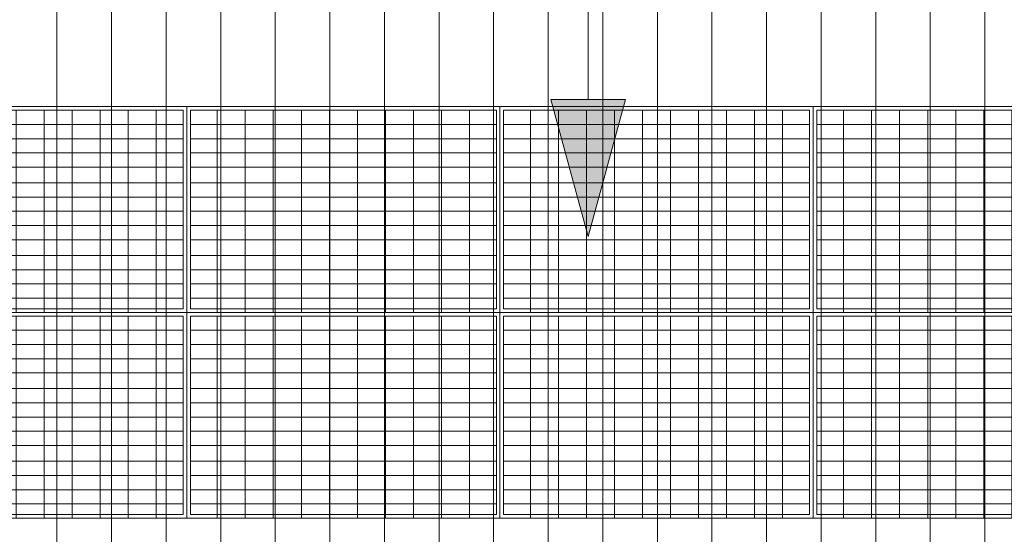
# Model space of a CAD drawing. Header units: metres. Extents: x 1308.3 to 1399.2, y -42.5 to -7.5.
# Tile 10 of 22: x 1349.4 to 1354.9, y -27.4 to -24.5. Entities that reach past the tile are written whole.
import ezdxf

# ---------------------------------------------------------------- set-up
doc = ezdxf.new("R2010")
doc.units = ezdxf.units.M
doc.linetypes.add('AUSGEZOGEN', pattern=[0])
for name, color, linetype, lineweight in [('XR$3$Filling', 4, 'AUSGEZOGEN', 13), ('XR$3$Treppe', 4, 'AUSGEZOGEN', 13), ('XR$4$Ansicht', 1, 'AUSGEZOGEN', 50), ('XR$5$Allgemein', 4, 'AUSGEZOGEN', 13)]:
    doc.layers.add(name, color=color, linetype=linetype, lineweight=lineweight)

# ---------------------------------------------------------------- blocks, each defined once
blk = doc.blocks.new('COMPLEXOBJECT_69')
at = {"layer": 'XR$5$Allgemein', "color": 35, "linetype": 'AUSGEZOGEN', "lineweight": 13, "transparency": 33554687}
for p, q in [((1348.5686, -24.9896), (1348.5686, -25.3953)), ((1350.2786, -24.9896), (1348.5686, -24.9896)), ((1348.7189, -24.9896), (1348.7189, -25.3953)), ((1348.8755, -24.9896), (1348.8755, -25.3953)), ((1349.0321, -24.9896), (1349.0321, -25.3953)), ((1349.1887, -24.9896), (1349.1887, -25.3953)), ((1349.3453, -24.9896), (1349.3453, -25.3953)), ((1349.5019, -24.9896), (1349.5019, -25.3953)), ((1349.6585, -24.9896), (1349.6585, -25.3953)), ((1349.8151, -24.9896), (1349.8151, -25.3953)), ((1349.9717, -24.9896), (1349.9717, -25.3953)), ((1350.1283, -24.9896), (1350.1283, -25.3953)), ((1350.2786, -24.9896), (1350.2786, -25.3953)), ((1350.2786, -25.069), (1348.5686, -25.069)), ((1350.2786, -25.1485), (1348.5686, -25.1485)), ((1350.2786, -25.2279), (1348.5686, -25.2279)), ((1350.2786, -25.3074), (1348.5686, -25.3074)), ((1350.2786, -25.3953), (1348.5686, -25.3953)), ((1348.5686, -25.3953), (1348.5686, -25.801)), ((1350.2786, -25.3953), (1348.5686, -25.3953)), ((1348.7189, -25.3953), (1348.7189, -25.801)), ((1348.8755, -25.3953), (1348.8755, -25.801)), ((1349.0321, -25.3953), (1349.0321, -25.801)), ((1349.1887, -25.3953), (1349.1887, -25.801)), ((1349.3453, -25.3953), (1349.3453, -25.801)), ((1349.5019, -25.3953), (1349.5019, -25.801)), ((1349.6585, -25.3953), (1349.6585, -25.801)), ((1349.8151, -25.3953), (1349.8151, -25.801)), ((1349.9717, -25.3953), (1349.9717, -25.801)), ((1350.1283, -25.3953), (1350.1283, -25.801)), ((1350.2786, -25.3953), (1350.2786, -25.801)), ((1350.2786, -25.4748), (1348.5686, -25.4748)), ((1350.2786, -25.5542), (1348.5686, -25.5542)), ((1350.2786, -25.6337), (1348.5686, -25.6337)), ((1350.2786, -25.7131), (1348.5686, -25.7131)), ((1350.2786, -25.801), (1348.5686, -25.801)), ((1350.2786, -25.801), (1348.5686, -25.801)), ((1348.5686, -25.801), (1348.5686, -26.0989)), ((1348.7189, -25.801), (1348.7189, -26.1189)), ((1348.8755, -25.801), (1348.8755, -26.1189)), ((1349.0321, -25.801), (1349.0321, -26.1189)), ((1349.1887, -25.801), (1349.1887, -26.1189)), ((1349.3453, -25.801), (1349.3453, -26.1189)), ((1349.5019, -25.801), (1349.5019, -26.1189)), ((1349.6585, -25.801), (1349.6585, -26.1189)), ((1349.8151, -25.801), (1349.8151, -26.1189)), ((1349.9717, -25.801), (1349.9717, -26.1189)), ((1350.1283, -25.801), (1350.1283, -26.1189)), ((1350.2786, -25.801), (1350.2786, -26.0989)), ((1350.2786, -25.8805), (1348.5686, -25.8805)), ((1350.2786, -25.96), (1348.5686, -25.96)), ((1350.2786, -26.0394), (1348.5686, -26.0394)), ((1350.2786, -26.0989), (1348.5686, -26.0989))]:
    blk.add_line(p, q, dxfattribs=at)
blk.add_lwpolyline([(1348.5486, -24.9689), (1350.2986, -24.9689), (1350.2986, -26.1189), (1348.5486, -26.1189), (1348.5486, -24.9689)], close=True, dxfattribs=at)
blk = doc.blocks.new('COMPLEXOBJECT_70')
at = {"layer": 'XR$5$Allgemein', "color": 35, "linetype": 'AUSGEZOGEN', "lineweight": 13, "transparency": 33554687}
for p, q in [((1350.3186, -24.9896), (1350.3186, -25.3953)), ((1352.0286, -24.9896), (1350.3186, -24.9896)), ((1350.4689, -24.9896), (1350.4689, -25.3953)), ((1350.6255, -24.9896), (1350.6255, -25.3953)), ((1350.7821, -24.9896), (1350.7821, -25.3953)), ((1350.9387, -24.9896), (1350.9387, -25.3953)), ((1351.0953, -24.9896), (1351.0953, -25.3953)), ((1351.2519, -24.9896), (1351.2519, -25.3953)), ((1351.4085, -24.9896), (1351.4085, -25.3953)), ((1351.5651, -24.9896), (1351.5651, -25.3953)), ((1351.7217, -24.9896), (1351.7217, -25.3953)), ((1351.8783, -24.9896), (1351.8783, -25.3953)), ((1352.0286, -24.9896), (1352.0286, -25.3953)), ((1352.0286, -25.069), (1350.3186, -25.069)), ((1352.0286, -25.1485), (1350.3186, -25.1485)), ((1352.0286, -25.2279), (1350.3186, -25.2279)), ((1352.0286, -25.3074), (1350.3186, -25.3074)), ((1352.0286, -25.3953), (1350.3186, -25.3953)), ((1350.3186, -25.3953), (1350.3186, -25.801)), ((1352.0286, -25.3953), (1350.3186, -25.3953)), ((1350.4689, -25.3953), (1350.4689, -25.801)), ((1350.6255, -25.3953), (1350.6255, -25.801)), ((1350.7821, -25.3953), (1350.7821, -25.801)), ((1350.9387, -25.3953), (1350.9387, -25.801)), ((1351.0953, -25.3953), (1351.0953, -25.801)), ((1351.2519, -25.3953), (1351.2519, -25.801)), ((1351.4085, -25.3953), (1351.4085, -25.801)), ((1351.5651, -25.3953), (1351.5651, -25.801)), ((1351.7217, -25.3953), (1351.7217, -25.801)), ((1351.8783, -25.3953), (1351.8783, -25.801)), ((1352.0286, -25.3953), (1352.0286, -25.801)), ((1352.0286, -25.4748), (1350.3186, -25.4748)), ((1352.0286, -25.5542), (1350.3186, -25.5542)), ((1352.0286, -25.6337), (1350.3186, -25.6337)), ((1352.0286, -25.7131), (1350.3186, -25.7131)), ((1352.0286, -25.801), (1350.3186, -25.801)), ((1352.0286, -25.801), (1350.3186, -25.801)), ((1350.3186, -25.801), (1350.3186, -26.0989)), ((1350.4689, -25.801), (1350.4689, -26.1189)), ((1350.6255, -25.801), (1350.6255, -26.1189)), ((1350.7821, -25.801), (1350.7821, -26.1189)), ((1350.9387, -25.801), (1350.9387, -26.1189)), ((1351.0953, -25.801), (1351.0953, -26.1189)), ((1351.2519, -25.801), (1351.2519, -26.1189)), ((1351.4085, -25.801), (1351.4085, -26.1189)), ((1351.5651, -25.801), (1351.5651, -26.1189)), ((1351.7217, -25.801), (1351.7217, -26.1189)), ((1351.8783, -25.801), (1351.8783, -26.1189)), ((1352.0286, -25.801), (1352.0286, -26.0989)), ((1352.0286, -25.8805), (1350.3186, -25.8805)), ((1352.0286, -25.96), (1350.3186, -25.96)), ((1352.0286, -26.0394), (1350.3186, -26.0394)), ((1352.0286, -26.0989), (1350.3186, -26.0989))]:
    blk.add_line(p, q, dxfattribs=at)
blk.add_lwpolyline([(1350.2986, -24.9689), (1352.0486, -24.9689), (1352.0486, -26.1189), (1350.2986, -26.1189), (1350.2986, -24.9689)], close=True, dxfattribs=at)
blk = doc.blocks.new('COMPLEXOBJECT_71')
at = {"layer": 'XR$5$Allgemein', "color": 35, "linetype": 'AUSGEZOGEN', "lineweight": 13, "transparency": 33554687}
for p, q in [((1348.5686, -26.1396), (1348.5686, -26.5453)), ((1350.2786, -26.1396), (1348.5686, -26.1396)), ((1348.7189, -26.1396), (1348.7189, -26.5453)), ((1348.8755, -26.1396), (1348.8755, -26.5453)), ((1349.0321, -26.1396), (1349.0321, -26.5453)), ((1349.1887, -26.1396), (1349.1887, -26.5453)), ((1349.3453, -26.1396), (1349.3453, -26.5453)), ((1349.5019, -26.1396), (1349.5019, -26.5453)), ((1349.6585, -26.1396), (1349.6585, -26.5453)), ((1349.8151, -26.1396), (1349.8151, -26.5453)), ((1349.9717, -26.1396), (1349.9717, -26.5453)), ((1350.1283, -26.1396), (1350.1283, -26.5453)), ((1350.2786, -26.1396), (1350.2786, -26.5453)), ((1350.2786, -26.219), (1348.5686, -26.219)), ((1350.2786, -26.2985), (1348.5686, -26.2985)), ((1350.2786, -26.3779), (1348.5686, -26.3779)), ((1350.2786, -26.4574), (1348.5686, -26.4574)), ((1350.2786, -26.5453), (1348.5686, -26.5453)), ((1348.5686, -26.5453), (1348.5686, -26.951)), ((1350.2786, -26.5453), (1348.5686, -26.5453)), ((1348.7189, -26.5453), (1348.7189, -26.951)), ((1348.8755, -26.5453), (1348.8755, -26.951)), ((1349.0321, -26.5453), (1349.0321, -26.951)), ((1349.1887, -26.5453), (1349.1887, -26.951)), ((1349.3453, -26.5453), (1349.3453, -26.951)), ((1349.5019, -26.5453), (1349.5019, -26.951)), ((1349.6585, -26.5453), (1349.6585, -26.951)), ((1349.8151, -26.5453), (1349.8151, -26.951)), ((1349.9717, -26.5453), (1349.9717, -26.951)), ((1350.1283, -26.5453), (1350.1283, -26.951)), ((1350.2786, -26.5453), (1350.2786, -26.951)), ((1350.2786, -26.6248), (1348.5686, -26.6248)), ((1350.2786, -26.7042), (1348.5686, -26.7042)), ((1350.2786, -26.7837), (1348.5686, -26.7837)), ((1350.2786, -26.8631), (1348.5686, -26.8631)), ((1350.2786, -26.951), (1348.5686, -26.951)), ((1350.2786, -26.951), (1348.5686, -26.951)), ((1348.5686, -26.951), (1348.5686, -27.2489)), ((1348.7189, -26.951), (1348.7189, -27.2689)), ((1348.8755, -26.951), (1348.8755, -27.2689)), ((1349.0321, -26.951), (1349.0321, -27.2689)), ((1349.1887, -26.951), (1349.1887, -27.2689)), ((1349.3453, -26.951), (1349.3453, -27.2689)), ((1349.5019, -26.951), (1349.5019, -27.2689)), ((1349.6585, -26.951), (1349.6585, -27.2689)), ((1349.8151, -26.951), (1349.8151, -27.2689)), ((1349.9717, -26.951), (1349.9717, -27.2689)), ((1350.1283, -26.951), (1350.1283, -27.2689)), ((1350.2786, -26.951), (1350.2786, -27.2489)), ((1350.2786, -27.0305), (1348.5686, -27.0305)), ((1350.2786, -27.11), (1348.5686, -27.11)), ((1350.2786, -27.1894), (1348.5686, -27.1894)), ((1350.2786, -27.2489), (1348.5686, -27.2489))]:
    blk.add_line(p, q, dxfattribs=at)
blk.add_lwpolyline([(1348.5486, -26.1189), (1350.2986, -26.1189), (1350.2986, -27.2689), (1348.5486, -27.2689), (1348.5486, -26.1189)], close=True, dxfattribs=at)
blk = doc.blocks.new('COMPLEXOBJECT_72')
at = {"layer": 'XR$5$Allgemein', "color": 35, "linetype": 'AUSGEZOGEN', "lineweight": 13, "transparency": 33554687}
for p, q in [((1350.3186, -26.1396), (1350.3186, -26.5453)), ((1352.0286, -26.1396), (1350.3186, -26.1396)), ((1350.4689, -26.1396), (1350.4689, -26.5453)), ((1350.6255, -26.1396), (1350.6255, -26.5453)), ((1350.7821, -26.1396), (1350.7821, -26.5453)), ((1350.9387, -26.1396), (1350.9387, -26.5453)), ((1351.0953, -26.1396), (1351.0953, -26.5453)), ((1351.2519, -26.1396), (1351.2519, -26.5453)), ((1351.4085, -26.1396), (1351.4085, -26.5453)), ((1351.5651, -26.1396), (1351.5651, -26.5453)), ((1351.7217, -26.1396), (1351.7217, -26.5453)), ((1351.8783, -26.1396), (1351.8783, -26.5453)), ((1352.0286, -26.1396), (1352.0286, -26.5453)), ((1352.0286, -26.219), (1350.3186, -26.219)), ((1352.0286, -26.2985), (1350.3186, -26.2985)), ((1352.0286, -26.3779), (1350.3186, -26.3779)), ((1352.0286, -26.4574), (1350.3186, -26.4574)), ((1352.0286, -26.5453), (1350.3186, -26.5453)), ((1350.3186, -26.5453), (1350.3186, -26.951)), ((1352.0286, -26.5453), (1350.3186, -26.5453)), ((1350.4689, -26.5453), (1350.4689, -26.951)), ((1350.6255, -26.5453), (1350.6255, -26.951)), ((1350.7821, -26.5453), (1350.7821, -26.951)), ((1350.9387, -26.5453), (1350.9387, -26.951)), ((1351.0953, -26.5453), (1351.0953, -26.951)), ((1351.2519, -26.5453), (1351.2519, -26.951)), ((1351.4085, -26.5453), (1351.4085, -26.951)), ((1351.5651, -26.5453), (1351.5651, -26.951)), ((1351.7217, -26.5453), (1351.7217, -26.951)), ((1351.8783, -26.5453), (1351.8783, -26.951)), ((1352.0286, -26.5453), (1352.0286, -26.951)), ((1352.0286, -26.6248), (1350.3186, -26.6248)), ((1352.0286, -26.7042), (1350.3186, -26.7042)), ((1352.0286, -26.7837), (1350.3186, -26.7837)), ((1352.0286, -26.8631), (1350.3186, -26.8631)), ((1352.0286, -26.951), (1350.3186, -26.951)), ((1352.0286, -26.951), (1350.3186, -26.951)), ((1350.3186, -26.951), (1350.3186, -27.2489)), ((1350.4689, -26.951), (1350.4689, -27.2689)), ((1350.6255, -26.951), (1350.6255, -27.2689)), ((1350.7821, -26.951), (1350.7821, -27.2689)), ((1350.9387, -26.951), (1350.9387, -27.2689)), ((1351.0953, -26.951), (1351.0953, -27.2689)), ((1351.2519, -26.951), (1351.2519, -27.2689)), ((1351.4085, -26.951), (1351.4085, -27.2689)), ((1351.5651, -26.951), (1351.5651, -27.2689)), ((1351.7217, -26.951), (1351.7217, -27.2689)), ((1351.8783, -26.951), (1351.8783, -27.2689)), ((1352.0286, -26.951), (1352.0286, -27.2489)), ((1352.0286, -27.0305), (1350.3186, -27.0305)), ((1352.0286, -27.11), (1350.3186, -27.11)), ((1352.0286, -27.1894), (1350.3186, -27.1894)), ((1352.0286, -27.2489), (1350.3186, -27.2489))]:
    blk.add_line(p, q, dxfattribs=at)
blk.add_lwpolyline([(1350.2986, -26.1189), (1352.0486, -26.1189), (1352.0486, -27.2689), (1350.2986, -27.2689), (1350.2986, -26.1189)], close=True, dxfattribs=at)
blk = doc.blocks.new('COMPLEXOBJECT_73')
at = {"layer": 'XR$5$Allgemein', "color": 35, "linetype": 'AUSGEZOGEN', "lineweight": 13, "transparency": 33554687}
for p, q in [((1352.0686, -24.9896), (1352.0686, -25.3953)), ((1353.7786, -24.9896), (1352.0686, -24.9896)), ((1352.2189, -24.9896), (1352.2189, -25.3953)), ((1352.3755, -24.9896), (1352.3755, -25.3953)), ((1352.5321, -24.9896), (1352.5321, -25.3953)), ((1352.6887, -24.9896), (1352.6887, -25.3953)), ((1352.8453, -24.9896), (1352.8453, -25.3953)), ((1353.0019, -24.9896), (1353.0019, -25.3953)), ((1353.1585, -24.9896), (1353.1585, -25.3953)), ((1353.3151, -24.9896), (1353.3151, -25.3953)), ((1353.4717, -24.9896), (1353.4717, -25.3953)), ((1353.6283, -24.9896), (1353.6283, -25.3953)), ((1353.7786, -24.9896), (1353.7786, -25.3953)), ((1353.7786, -25.069), (1352.0686, -25.069)), ((1353.7786, -25.1485), (1352.0686, -25.1485)), ((1353.7786, -25.2279), (1352.0686, -25.2279)), ((1353.7786, -25.3074), (1352.0686, -25.3074)), ((1353.7786, -25.3953), (1352.0686, -25.3953)), ((1352.0686, -25.3953), (1352.0686, -25.801)), ((1353.7786, -25.3953), (1352.0686, -25.3953)), ((1352.2189, -25.3953), (1352.2189, -25.801)), ((1352.3755, -25.3953), (1352.3755, -25.801)), ((1352.5321, -25.3953), (1352.5321, -25.801)), ((1352.6887, -25.3953), (1352.6887, -25.801)), ((1352.8453, -25.3953), (1352.8453, -25.801)), ((1353.0019, -25.3953), (1353.0019, -25.801)), ((1353.1585, -25.3953), (1353.1585, -25.801)), ((1353.3151, -25.3953), (1353.3151, -25.801)), ((1353.4717, -25.3953), (1353.4717, -25.801)), ((1353.6283, -25.3953), (1353.6283, -25.801)), ((1353.7786, -25.3953), (1353.7786, -25.801)), ((1353.7786, -25.4748), (1352.0686, -25.4748)), ((1353.7786, -25.5542), (1352.0686, -25.5542)), ((1353.7786, -25.6337), (1352.0686, -25.6337)), ((1353.7786, -25.7131), (1352.0686, -25.7131)), ((1353.7786, -25.801), (1352.0686, -25.801)), ((1353.7786, -25.801), (1352.0686, -25.801)), ((1352.0686, -25.801), (1352.0686, -26.0989)), ((1352.2189, -25.801), (1352.2189, -26.1189)), ((1352.3755, -25.801), (1352.3755, -26.1189)), ((1352.5321, -25.801), (1352.5321, -26.1189)), ((1352.6887, -25.801), (1352.6887, -26.1189)), ((1352.8453, -25.801), (1352.8453, -26.1189)), ((1353.0019, -25.801), (1353.0019, -26.1189)), ((1353.1585, -25.801), (1353.1585, -26.1189)), ((1353.3151, -25.801), (1353.3151, -26.1189)), ((1353.4717, -25.801), (1353.4717, -26.1189)), ((1353.6283, -25.801), (1353.6283, -26.1189)), ((1353.7786, -25.801), (1353.7786, -26.0989)), ((1353.7786, -25.8805), (1352.0686, -25.8805)), ((1353.7786, -25.96), (1352.0686, -25.96)), ((1353.7786, -26.0394), (1352.0686, -26.0394)), ((1353.7786, -26.0989), (1352.0686, -26.0989))]:
    blk.add_line(p, q, dxfattribs=at)
blk.add_lwpolyline([(1352.0486, -24.9689), (1353.7986, -24.9689), (1353.7986, -26.1189), (1352.0486, -26.1189), (1352.0486, -24.9689)], close=True, dxfattribs=at)
blk = doc.blocks.new('COMPLEXOBJECT_74')
at = {"layer": 'XR$5$Allgemein', "color": 35, "linetype": 'AUSGEZOGEN', "lineweight": 13, "transparency": 33554687}
for p, q in [((1353.8186, -24.9896), (1353.8186, -25.3953)), ((1355.5286, -24.9896), (1353.8186, -24.9896)), ((1353.9689, -24.9896), (1353.9689, -25.3953)), ((1354.1255, -24.9896), (1354.1255, -25.3953)), ((1354.2821, -24.9896), (1354.2821, -25.3953)), ((1354.4387, -24.9896), (1354.4387, -25.3953)), ((1354.5953, -24.9896), (1354.5953, -25.3953)), ((1354.7519, -24.9896), (1354.7519, -25.3953)), ((1354.9085, -24.9896), (1354.9085, -25.3953)), ((1355.0651, -24.9896), (1355.0651, -25.3953)), ((1355.2217, -24.9896), (1355.2217, -25.3953)), ((1355.3783, -24.9896), (1355.3783, -25.3953)), ((1355.5286, -24.9896), (1355.5286, -25.3953)), ((1355.5286, -25.069), (1353.8186, -25.069)), ((1355.5286, -25.1485), (1353.8186, -25.1485)), ((1355.5286, -25.2279), (1353.8186, -25.2279)), ((1355.5286, -25.3074), (1353.8186, -25.3074)), ((1355.5286, -25.3953), (1353.8186, -25.3953)), ((1353.8186, -25.3953), (1353.8186, -25.801)), ((1355.5286, -25.3953), (1353.8186, -25.3953)), ((1353.9689, -25.3953), (1353.9689, -25.801)), ((1354.1255, -25.3953), (1354.1255, -25.801)), ((1354.2821, -25.3953), (1354.2821, -25.801)), ((1354.4387, -25.3953), (1354.4387, -25.801)), ((1354.5953, -25.3953), (1354.5953, -25.801)), ((1354.7519, -25.3953), (1354.7519, -25.801)), ((1354.9085, -25.3953), (1354.9085, -25.801)), ((1355.0651, -25.3953), (1355.0651, -25.801)), ((1355.2217, -25.3953), (1355.2217, -25.801)), ((1355.3783, -25.3953), (1355.3783, -25.801)), ((1355.5286, -25.3953), (1355.5286, -25.801)), ((1355.5286, -25.4748), (1353.8186, -25.4748)), ((1355.5286, -25.5542), (1353.8186, -25.5542)), ((1355.5286, -25.6337), (1353.8186, -25.6337)), ((1355.5286, -25.7131), (1353.8186, -25.7131)), ((1355.5286, -25.801), (1353.8186, -25.801)), ((1355.5286, -25.801), (1353.8186, -25.801)), ((1353.8186, -25.801), (1353.8186, -26.0989)), ((1353.9689, -25.801), (1353.9689, -26.1189)), ((1354.1255, -25.801), (1354.1255, -26.1189)), ((1354.2821, -25.801), (1354.2821, -26.1189)), ((1354.4387, -25.801), (1354.4387, -26.1189)), ((1354.5953, -25.801), (1354.5953, -26.1189)), ((1354.7519, -25.801), (1354.7519, -26.1189)), ((1354.9085, -25.801), (1354.9085, -26.1189)), ((1355.0651, -25.801), (1355.0651, -26.1189)), ((1355.2217, -25.801), (1355.2217, -26.1189)), ((1355.3783, -25.801), (1355.3783, -26.1189)), ((1355.5286, -25.801), (1355.5286, -26.0989)), ((1355.5286, -25.8805), (1353.8186, -25.8805)), ((1355.5286, -25.96), (1353.8186, -25.96)), ((1355.5286, -26.0394), (1353.8186, -26.0394)), ((1355.5286, -26.0989), (1353.8186, -26.0989))]:
    blk.add_line(p, q, dxfattribs=at)
blk.add_lwpolyline([(1353.7986, -24.9689), (1355.5486, -24.9689), (1355.5486, -26.1189), (1353.7986, -26.1189), (1353.7986, -24.9689)], close=True, dxfattribs=at)
blk = doc.blocks.new('COMPLEXOBJECT_75')
at = {"layer": 'XR$5$Allgemein', "color": 35, "linetype": 'AUSGEZOGEN', "lineweight": 13, "transparency": 33554687}
for p, q in [((1352.0686, -26.1396), (1352.0686, -26.5453)), ((1353.7786, -26.1396), (1352.0686, -26.1396)), ((1352.2189, -26.1396), (1352.2189, -26.5453)), ((1352.3755, -26.1396), (1352.3755, -26.5453)), ((1352.5321, -26.1396), (1352.5321, -26.5453)), ((1352.6887, -26.1396), (1352.6887, -26.5453)), ((1352.8453, -26.1396), (1352.8453, -26.5453)), ((1353.0019, -26.1396), (1353.0019, -26.5453)), ((1353.1585, -26.1396), (1353.1585, -26.5453)), ((1353.3151, -26.1396), (1353.3151, -26.5453)), ((1353.4717, -26.1396), (1353.4717, -26.5453)), ((1353.6283, -26.1396), (1353.6283, -26.5453)), ((1353.7786, -26.1396), (1353.7786, -26.5453)), ((1353.7786, -26.219), (1352.0686, -26.219)), ((1353.7786, -26.2985), (1352.0686, -26.2985)), ((1353.7786, -26.3779), (1352.0686, -26.3779)), ((1353.7786, -26.4574), (1352.0686, -26.4574)), ((1353.7786, -26.5453), (1352.0686, -26.5453)), ((1352.0686, -26.5453), (1352.0686, -26.951)), ((1353.7786, -26.5453), (1352.0686, -26.5453)), ((1352.2189, -26.5453), (1352.2189, -26.951)), ((1352.3755, -26.5453), (1352.3755, -26.951)), ((1352.5321, -26.5453), (1352.5321, -26.951)), ((1352.6887, -26.5453), (1352.6887, -26.951)), ((1352.8453, -26.5453), (1352.8453, -26.951)), ((1353.0019, -26.5453), (1353.0019, -26.951)), ((1353.1585, -26.5453), (1353.1585, -26.951)), ((1353.3151, -26.5453), (1353.3151, -26.951)), ((1353.4717, -26.5453), (1353.4717, -26.951)), ((1353.6283, -26.5453), (1353.6283, -26.951)), ((1353.7786, -26.5453), (1353.7786, -26.951)), ((1353.7786, -26.6248), (1352.0686, -26.6248)), ((1353.7786, -26.7042), (1352.0686, -26.7042)), ((1353.7786, -26.7837), (1352.0686, -26.7837)), ((1353.7786, -26.8631), (1352.0686, -26.8631)), ((1353.7786, -26.951), (1352.0686, -26.951)), ((1353.7786, -26.951), (1352.0686, -26.951)), ((1352.0686, -26.951), (1352.0686, -27.2489)), ((1352.2189, -26.951), (1352.2189, -27.2689)), ((1352.3755, -26.951), (1352.3755, -27.2689)), ((1352.5321, -26.951), (1352.5321, -27.2689)), ((1352.6887, -26.951), (1352.6887, -27.2689)), ((1352.8453, -26.951), (1352.8453, -27.2689)), ((1353.0019, -26.951), (1353.0019, -27.2689)), ((1353.1585, -26.951), (1353.1585, -27.2689)), ((1353.3151, -26.951), (1353.3151, -27.2689)), ((1353.4717, -26.951), (1353.4717, -27.2689)), ((1353.6283, -26.951), (1353.6283, -27.2689)), ((1353.7786, -26.951), (1353.7786, -27.2489)), ((1353.7786, -27.0305), (1352.0686, -27.0305)), ((1353.7786, -27.11), (1352.0686, -27.11)), ((1353.7786, -27.1894), (1352.0686, -27.1894)), ((1353.7786, -27.2489), (1352.0686, -27.2489))]:
    blk.add_line(p, q, dxfattribs=at)
blk.add_lwpolyline([(1352.0486, -26.1189), (1353.7986, -26.1189), (1353.7986, -27.2689), (1352.0486, -27.2689), (1352.0486, -26.1189)], close=True, dxfattribs=at)
blk = doc.blocks.new('COMPLEXOBJECT_76')
at = {"layer": 'XR$5$Allgemein', "color": 35, "linetype": 'AUSGEZOGEN', "lineweight": 13, "transparency": 33554687}
for p, q in [((1353.8186, -26.1396), (1353.8186, -26.5453)), ((1355.5286, -26.1396), (1353.8186, -26.1396)), ((1353.9689, -26.1396), (1353.9689, -26.5453)), ((1354.1255, -26.1396), (1354.1255, -26.5453)), ((1354.2821, -26.1396), (1354.2821, -26.5453)), ((1354.4387, -26.1396), (1354.4387, -26.5453)), ((1354.5953, -26.1396), (1354.5953, -26.5453)), ((1354.7519, -26.1396), (1354.7519, -26.5453)), ((1354.9085, -26.1396), (1354.9085, -26.5453)), ((1355.0651, -26.1396), (1355.0651, -26.5453)), ((1355.2217, -26.1396), (1355.2217, -26.5453)), ((1355.3783, -26.1396), (1355.3783, -26.5453)), ((1355.5286, -26.1396), (1355.5286, -26.5453)), ((1355.5286, -26.219), (1353.8186, -26.219)), ((1355.5286, -26.2985), (1353.8186, -26.2985)), ((1355.5286, -26.3779), (1353.8186, -26.3779)), ((1355.5286, -26.4574), (1353.8186, -26.4574)), ((1355.5286, -26.5453), (1353.8186, -26.5453)), ((1353.8186, -26.5453), (1353.8186, -26.951)), ((1355.5286, -26.5453), (1353.8186, -26.5453)), ((1353.9689, -26.5453), (1353.9689, -26.951)), ((1354.1255, -26.5453), (1354.1255, -26.951)), ((1354.2821, -26.5453), (1354.2821, -26.951)), ((1354.4387, -26.5453), (1354.4387, -26.951)), ((1354.5953, -26.5453), (1354.5953, -26.951)), ((1354.7519, -26.5453), (1354.7519, -26.951)), ((1354.9085, -26.5453), (1354.9085, -26.951)), ((1355.0651, -26.5453), (1355.0651, -26.951)), ((1355.2217, -26.5453), (1355.2217, -26.951)), ((1355.3783, -26.5453), (1355.3783, -26.951)), ((1355.5286, -26.5453), (1355.5286, -26.951)), ((1355.5286, -26.6248), (1353.8186, -26.6248)), ((1355.5286, -26.7042), (1353.8186, -26.7042)), ((1355.5286, -26.7837), (1353.8186, -26.7837)), ((1355.5286, -26.8631), (1353.8186, -26.8631)), ((1355.5286, -26.951), (1353.8186, -26.951)), ((1355.5286, -26.951), (1353.8186, -26.951)), ((1353.8186, -26.951), (1353.8186, -27.2489)), ((1353.9689, -26.951), (1353.9689, -27.2689)), ((1354.1255, -26.951), (1354.1255, -27.2689)), ((1354.2821, -26.951), (1354.2821, -27.2689)), ((1354.4387, -26.951), (1354.4387, -27.2689)), ((1354.5953, -26.951), (1354.5953, -27.2689)), ((1354.7519, -26.951), (1354.7519, -27.2689)), ((1354.9085, -26.951), (1354.9085, -27.2689)), ((1355.0651, -26.951), (1355.0651, -27.2689)), ((1355.2217, -26.951), (1355.2217, -27.2689)), ((1355.3783, -26.951), (1355.3783, -27.2689)), ((1355.5286, -26.951), (1355.5286, -27.2489)), ((1355.5286, -27.0305), (1353.8186, -27.0305)), ((1355.5286, -27.11), (1353.8186, -27.11)), ((1355.5286, -27.1894), (1353.8186, -27.1894)), ((1355.5286, -27.2489), (1353.8186, -27.2489))]:
    blk.add_line(p, q, dxfattribs=at)
blk.add_lwpolyline([(1353.7986, -26.1189), (1355.5486, -26.1189), (1355.5486, -27.2689), (1353.7986, -27.2689), (1353.7986, -26.1189)], close=True, dxfattribs=at)

msp = doc.modelspace()

# ---------------------------------------------------------------- hatches: boundary and pattern name
at = {"layer": 'XR$3$Filling', "linetype": 'AUSGEZOGEN', "transparency": 33554687}
msp.add_hatch(color=253, dxfattribs=at).paths.add_polyline_path([(1352.5409, -25.6948), (1352.3322, -24.9302), (1352.7495, -24.9302)], flags=16)

# ---------------------------------------------------------------- linework, layer by layer
at = {"layer": 'XR$3$Treppe', "linetype": 'AUSGEZOGEN', "transparency": 33554687}
for p, q in [((1352.5409, -23.0221), (1352.5409, -24.9302)), ((1352.5409, -25.6948), (1352.3322, -24.9302)), ((1352.7495, -24.9302), (1352.3322, -24.9302)), ((1352.5409, -25.6948), (1352.7495, -24.9302))]:
    msp.add_line(p, q, dxfattribs=at)
at = {"layer": 'XR$4$Ansicht', "color": 52, "linetype": 'AUSGEZOGEN', "lineweight": 13, "transparency": 33554687}
for p, q in [((1349.5731, -30.3282), (1349.5731, -15.9296)), ((1349.8781, -30.3282), (1349.8781, -15.9296)), ((1350.1831, -30.3282), (1350.1831, -15.9296)), ((1350.4881, -30.3282), (1350.4881, -15.9296)), ((1350.7931, -30.3282), (1350.7931, -15.9296)), ((1351.0981, -30.3282), (1351.0981, -15.9296)), ((1351.4031, -30.3282), (1351.4031, -15.9296)), ((1351.7081, -30.3282), (1351.7081, -15.9296)), ((1352.0131, -30.3282), (1352.0131, -15.9296)), ((1352.3181, -30.3282), (1352.3181, -15.9296)), ((1352.6231, -30.3282), (1352.6231, -15.9296)), ((1352.9281, -30.3282), (1352.9281, -15.9296)), ((1353.2331, -30.3282), (1353.2331, -15.9296)), ((1353.5381, -30.3282), (1353.5381, -15.9296)), ((1353.8431, -30.3282), (1353.8431, -15.9296)), ((1354.1481, -30.3282), (1354.1481, -15.9296)), ((1354.4531, -30.3282), (1354.4531, -15.9296)), ((1354.7581, -30.3282), (1354.7581, -15.9296))]:
    msp.add_line(p, q, dxfattribs=at)

# ---------------------------------------------------------------- block references
at = {"layer": 'XR$5$Allgemein', "color": 35, "linetype": 'AUSGEZOGEN', "lineweight": 13, "transparency": 33554687}
for name in ['COMPLEXOBJECT_69', 'COMPLEXOBJECT_70', 'COMPLEXOBJECT_73', 'COMPLEXOBJECT_74', 'COMPLEXOBJECT_71', 'COMPLEXOBJECT_72', 'COMPLEXOBJECT_75', 'COMPLEXOBJECT_76']:
    msp.add_blockref(name, (0, 0), dxfattribs=at)

doc.saveas('drawing.dxf')
